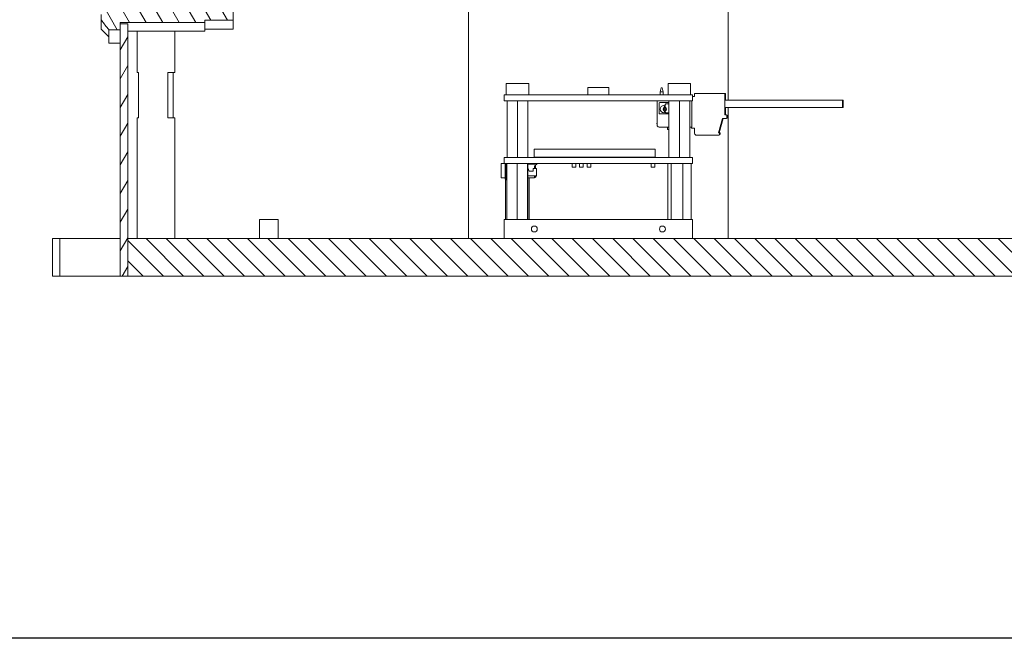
# Model space of a CAD drawing. Header units: millimetres. Extents: x 41 to 1655, y -379 to 1151.
# Tile 31 of 56: x 672 to 933, y 40 to 204. Entities that reach past the tile are written whole.
import ezdxf
from ezdxf.enums import TextEntityAlignment as Align

# ---------------------------------------------------------------- set-up
doc = ezdxf.new("R2010")
doc.units = ezdxf.units.MM
doc.header["$LTSCALE"] = 4
doc.layers.get('0').update_dxf_attribs({"lineweight": 15})
for name, color, linetype, lineweight in [('가시적 모서리(ISO)', 7, 'Continuous', 18), ('기호(ISO)', 7, 'Continuous', 25), ('스케치 형상(ISO)', 7, 'Continuous', 25)]:
    doc.layers.add(name, color=color, linetype=linetype, lineweight=lineweight)
doc.layers.add('해치', color=7, linetype='Continuous', lineweight=9, true_color=0xff8040)
doc.styles.add('HALGULFONT1_239', font='txt')
doc.styles.add('텍스트 스타일149', font='txt')
doc.styles.add('텍스트 스타일227', font='txt')
doc.styles.add('텍스트 스타일243', font='txt', dxfattribs={"width": 0.8})
doc.styles.add('텍스트 스타일278', font='txt')
doc.styles.add('텍스트 스타일299', font='txt')
doc.styles.add('텍스트 스타일412', font='txt')

# ---------------------------------------------------------------- blocks, each defined once
blk = doc.blocks.new('제목 블록 ISO')
at = {"layer": '스케치 형상(ISO)'}
blk.add_line((242.912, 3.571), (17.204, 3.571), dxfattribs=at)
for tag, height, style, p in [('TITLE', 2.788, '텍스트 스타일278', (358.94, 44.416)), ('CATEGORY', 2, '텍스트 스타일149', (372.423, 32.357))]:
    blk.add_attdef(tag, text='', height=height, dxfattribs=dict(style=style)).set_placement(p, align=Align.TOP_LEFT)
for tag, p, height, style in [('부품_번호_001', (372.109, 36.1), 1.994, '텍스트 스타일412'), ('시트_수_001', (349.118, 7.161), 1.88, 'HALGULFONT1_239'), ('시트_번호_001', (360.272, 7.206), 1.88, 'HALGULFONT1_239')]:
    blk.add_attdef(tag, p, '', height=height, dxfattribs=dict(style=style))
at = {"style": '텍스트 스타일243', "width": 0.8}
for tag, p in [('작성_날짜_001', (352.144, 16.273)), ('PROJECT_001', (379.465, 16.273))]:
    blk.add_attdef(tag, p, '', height=1.855, dxfattribs=at)
at = {"layer": '기호(ISO)', "color": 7}
for tag, p, height, style in [('STOCK_NUMBER_001', (54.959, 251.469), 2.801, '텍스트 스타일227'), ('STOCK_NUMBER_001', (278.29, 19.926), 2.5, '텍스트 스타일299'), ('질량\\P3;_001', (325.029, 14.773), 2, '텍스트 스타일149')]:
    blk.add_attdef(tag, p, '', height=height, dxfattribs=dict(at, style=style))
at = {"layer": '기호(ISO)', "color": 7, "style": '텍스트 스타일149'}
blk.add_attdef('재질', text='', height=2, dxfattribs=at).set_placement((295.49, 17.369), align=Align.TOP_LEFT)

msp = doc.modelspace()

# ---------------------------------------------------------------- hatches: boundary and pattern name
at = {"layer": '해치'}
h = msp.add_hatch(dxfattribs=at)
h.set_pattern_fill('ANSI31', color=256, scale=30.48, angle=14.99998, style=0)
h.set_pattern_definition([(60, (0, 0), (-3.299556, 1.905001), [])])
h.paths.add_polyline_path([(698.369, 190.498), (698.359, 190.498), (698.359, 136.111), (700.359, 136.111), (700.359, 146.111), (700.359, 203.086), (698.359, 203.086), (698.359, 201.489), (698.359, 190.64), (698.369, 190.64)])
h.paths.add_polyline_path([(698.359, 232.111), (698.359, 219.733), (698.359, 218.136), (700.359, 218.136), (700.359, 222.111), (700.359, 230.111), (700.359, 232.111)])
h = msp.add_hatch(dxfattribs=at)
h.set_pattern_fill('ANSI31', color=256, scale=30.48, angle=75.00018, style=0)
h.set_pattern_definition([(120.0002, (0, 0), (-3.299551, -1.90501), [])])
edge = h.paths.add_edge_path()
edge.add_line((720.859, 217.809), (698.359, 217.809))
edge.add_line((698.359, 217.809), (698.359, 218.136))
edge.add_line((698.359, 218.136), (698.359, 219.733))
edge.add_line((698.359, 219.733), (695.359, 219.733))
edge.add_line((695.359, 219.733), (695.359, 219.697))
edge.add_spline(control_points=[(695.359, 219.697), (694.195, 218.288), (693.359, 217.135)], knot_values=[0, 0, 0, 0.325096, 0.325096, 0.325096], weights=[1, 1.0083101, 1], degree=2, periodic=0)
edge.add_line((693.359, 217.135), (693.359, 215.666))
edge.add_line((693.359, 215.666), (693.459, 215.666))
edge.add_line((693.459, 215.666), (693.459, 212.563))
edge.add_line((693.459, 212.563), (693.359, 212.563))
edge.add_line((693.359, 212.563), (693.359, 208.659))
edge.add_line((693.359, 208.659), (693.459, 208.659))
edge.add_line((693.459, 208.659), (693.459, 205.555))
edge.add_line((693.459, 205.555), (693.359, 205.555))
edge.add_line((693.359, 205.555), (693.359, 204.087))
edge.add_spline(control_points=[(693.359, 204.087), (694.195, 202.934), (695.359, 201.524)], knot_values=[0, 0, 0, 0.325096, 0.325096, 0.325096], weights=[1, 1.0083101, 1], degree=2, periodic=0)
edge.add_line((695.359, 201.524), (695.359, 201.489))
edge.add_line((695.359, 201.489), (698.359, 201.489))
edge.add_line((698.359, 201.489), (698.359, 203.086))
edge.add_line((698.359, 203.086), (698.359, 203.413))
edge.add_line((698.359, 203.413), (720.859, 203.413))
edge.add_line((720.859, 203.413), (720.859, 204.087))
edge.add_line((720.859, 204.087), (728.359, 204.087))
edge.add_line((728.359, 204.087), (728.359, 217.135))
edge.add_line((728.359, 217.135), (720.859, 217.135))
edge.add_line((720.859, 217.135), (720.859, 217.809))
h = msp.add_hatch(dxfattribs=at)
h.set_pattern_fill('ANSI31', color=256, scale=30.48, angle=90.00021, style=0)
h.set_pattern_definition([(135.0002, (0, 0), (-2.694067, -2.694087), [])])
h.paths.add_polyline_path([(700.359, 136.111), (950.359, 136.111), (950.359, 146.111), (700.359, 146.111)])

# ---------------------------------------------------------------- linework, layer by layer
at = {"layer": '가시적 모서리(ISO)'}
for p, q in [((790.859, 146.111), (790.859, 222.111)), ((859.859, 222.111), (859.859, 182.829)), ((728.359, 204.087), (728.359, 217.135)), ((693.359, 205.555), (693.359, 204.087)), ((693.359, 201.611), (693.359, 204.087)), ((720.859, 203.413), (720.859, 204.087)), ((720.859, 204.087), (728.359, 204.087)), ((728.359, 201.611), (728.359, 204.087)), ((693.359, 201.611), (695.359, 199.611)), ((695.359, 201.524), (695.359, 201.489)), ((695.359, 201.489), (698.359, 201.489)), ((695.359, 201.084), (695.359, 201.489)), ((698.359, 201.489), (698.359, 203.413)), ((698.359, 203.413), (720.859, 203.413)), ((700.359, 203.086), (698.359, 203.086)), ((698.359, 203.086), (698.359, 190.64)), ((700.359, 136.111), (700.359, 203.086)), ((720.859, 201.111), (720.859, 203.413)), ((720.859, 201.611), (728.359, 201.611)), ((695.359, 197.909), (695.359, 201.084)), ((700.359, 201.111), (720.859, 201.111)), ((702.859, 201.111), (702.859, 190.111)), ((712.859, 201.111), (712.859, 190.111)), ((698.359, 197.909), (695.359, 197.909)), ((698.359, 190.64), (698.369, 190.64)), ((698.359, 190.498), (698.359, 190.64)), ((698.369, 190.498), (698.359, 190.498)), ((698.359, 190.498), (698.359, 136.111)), ((698.369, 190.64), (698.369, 190.498)), ((703.24, 190.111), (702.859, 190.111)), ((703.24, 190.111), (703.24, 178.111)), ((712.859, 190.111), (710.99, 190.111)), ((710.99, 178.111), (710.99, 190.111)), ((712.478, 190.111), (712.478, 178.111)), ((800.859, 187.211), (806.859, 187.211)), ((800.859, 184.211), (800.859, 187.211)), ((806.859, 184.211), (806.859, 187.211)), ((822.549, 186.211), (822.549, 184.211)), ((822.549, 186.211), (828.169, 186.211)), ((828.169, 186.211), (828.169, 184.211)), ((841.759, 185.061), (842.027, 186.061)), ((842.027, 186.061), (842.291, 186.061)), ((842.291, 186.061), (842.559, 185.061)), ((843.859, 187.211), (849.859, 187.211)), ((843.859, 184.211), (843.859, 187.211)), ((849.859, 184.211), (849.859, 187.211)), ((850.359, 184.211), (800.359, 184.211)), ((800.359, 182.611), (800.359, 184.211)), ((842.559, 185.061), (841.759, 185.061)), ((841.759, 185.061), (841.759, 184.211)), ((842.559, 184.211), (842.559, 185.061)), ((850.359, 182.611), (850.359, 184.211)), ((850.906, 183.811), (850.359, 183.811)), ((858.905, 184.611), (850.906, 184.611)), ((850.906, 183.811), (850.906, 184.611)), ((859.087, 184.611), (858.905, 184.611)), ((858.905, 178.911), (858.905, 184.611)), ((858.916, 183.747), (858.947, 183.747)), ((858.959, 183.747), (858.99, 183.747)), ((859.002, 183.747), (859.033, 183.747)), ((859.046, 183.747), (859.077, 183.747)), ((859.087, 184.611), (859.087, 182.829)), ((850.359, 182.611), (800.359, 182.611)), ((801.109, 167.611), (801.109, 182.611)), ((803.859, 167.611), (803.859, 182.611)), ((806.609, 167.611), (806.609, 182.611)), ((840.959, 176.161), (840.959, 182.611)), ((841.459, 181.95), (841.459, 179.372)), ((844.109, 182.161), (841.67, 182.161)), ((842.733, 181.388), (842.746, 181.388)), ((842.904, 181.23), (842.904, 180.99)), ((843.125, 181.678), (843.125, 180.99)), ((843.959, 181.836), (843.283, 181.836)), ((844.109, 167.611), (844.109, 182.611)), ((846.859, 167.611), (846.859, 182.611)), ((849.609, 167.611), (849.609, 182.611)), ((850.159, 182.611), (850.159, 175.761)), ((890.209, 180.829), (858.914, 180.829)), ((890.209, 182.829), (858.915, 182.829)), ((859.087, 180.829), (859.087, 178.911)), ((859.859, 180.829), (859.859, 146.111)), ((890.295, 182.829), (890.209, 182.829)), ((890.295, 180.829), (890.209, 180.829)), ((890.382, 182.829), (890.295, 182.829)), ((890.382, 180.829), (890.295, 180.829)), ((702.859, 178.111), (703.24, 178.111)), ((702.859, 178.111), (702.859, 146.111)), ((710.99, 178.111), (712.859, 178.111)), ((712.859, 178.111), (712.859, 146.111)), ((841.67, 179.161), (844.109, 179.161)), ((842.733, 179.486), (842.746, 179.486)), ((842.904, 179.644), (842.904, 179.884)), ((843.125, 179.884), (843.125, 179.644)), ((843.959, 179.486), (843.283, 179.486)), ((857.287, 174.111), (858.305, 177.911)), ((858.487, 177.911), (857.469, 174.111)), ((859.005, 177.911), (858.305, 177.911)), ((858.905, 178.911), (859.205, 178.911)), ((859.187, 177.911), (859.005, 177.911)), ((859.387, 178.911), (859.205, 178.911)), ((859.505, 178.611), (859.505, 178.411)), ((859.687, 178.411), (859.687, 178.611)), ((844.109, 175.661), (841.459, 175.661)), ((843.678, 175.661), (843.678, 175.111)), ((850.059, 175.661), (849.609, 175.661)), ((850.05, 175.553), (850.05, 175.411)), ((850.306, 175.411), (850.05, 175.411)), ((850.159, 175.661), (850.059, 175.661)), ((850.159, 175.661), (850.159, 175.761)), ((850.306, 175.411), (850.906, 175.411)), ((850.906, 175.411), (850.906, 174.011)), ((843.679, 175.011), (844.109, 175.011)), ((851.406, 173.511), (857.205, 173.511)), ((857.387, 173.511), (857.205, 173.511)), ((857.287, 174.111), (857.505, 174.111)), ((857.505, 174.111), (857.687, 174.111)), ((857.505, 174.111), (857.505, 173.811)), ((857.687, 173.811), (857.687, 174.111)), ((850.359, 167.611), (800.359, 167.611)), ((800.359, 166.011), (800.359, 167.611)), ((808.268, 169.847), (840.45, 169.847)), ((808.268, 169.847), (808.268, 167.688)), ((840.45, 167.688), (808.268, 167.688)), ((840.45, 167.688), (840.45, 169.847)), ((850.359, 166.011), (850.359, 167.611)), ((800.359, 166.011), (799.509, 166.011)), ((799.509, 166.011), (799.509, 165.511)), ((799.509, 164.72), (799.509, 165.511)), ((850.359, 166.011), (800.359, 166.011)), ((800.559, 164.111), (800.559, 166.011)), ((800.809, 166.011), (800.809, 164.011)), ((801.067, 151.111), (801.067, 166.011)), ((803.774, 151.111), (803.774, 166.011)), ((806.565, 151.111), (806.565, 166.011)), ((806.651, 151.111), (806.651, 166.011)), ((808.995, 165.861), (806.651, 165.861)), ((808.995, 165.711), (808.395, 165.364)), ((808.395, 165.364), (808.395, 164.711)), ((808.695, 164.711), (808.695, 165.538)), ((808.995, 165.861), (808.995, 166.011)), ((808.995, 165.711), (808.995, 165.861)), ((818.359, 165.011), (818.359, 166.011)), ((819.359, 165.011), (818.359, 165.011)), ((819.359, 165.011), (819.359, 166.011)), ((820.359, 165.011), (820.359, 166.011)), ((821.359, 165.011), (820.359, 165.011)), ((821.359, 165.011), (821.359, 166.011)), ((822.359, 165.011), (822.359, 166.011)), ((823.359, 165.011), (822.359, 165.011)), ((823.359, 165.011), (823.359, 166.011)), ((839.359, 165.011), (839.359, 166.011)), ((840.359, 165.011), (839.359, 165.011)), ((840.359, 165.011), (840.359, 166.011)), ((843.763, 151.111), (843.763, 166.011)), ((844.7, 151.111), (844.7, 166.011)), ((847.796, 151.111), (847.796, 166.011)), ((849.955, 151.111), (849.955, 166.011)), ((799.509, 164.273), (799.509, 164.72)), ((799.509, 164.049), (799.509, 164.273)), ((799.509, 164.049), (799.509, 163.602)), ((799.509, 162.711), (799.509, 163.602)), ((799.509, 162.711), (799.509, 162.211)), ((800.559, 162.211), (799.509, 162.211)), ((800.559, 161.811), (800.559, 164.111)), ((800.559, 164.111), (800.809, 164.111)), ((800.809, 164.011), (800.809, 161.711)), ((800.809, 164.011), (801.067, 164.011)), ((806.727, 164.711), (806.651, 164.711)), ((808.395, 162.711), (806.651, 162.711)), ((808.395, 162.211), (806.651, 162.211)), ((806.727, 164.711), (806.954, 163.994)), ((806.954, 163.994), (808.016, 163.994)), ((807.014, 151.111), (807.014, 162.211)), ((808.395, 164.711), (808.016, 164.711)), ((808.016, 163.994), (808.016, 164.711)), ((808.395, 164.711), (808.895, 164.711)), ((808.395, 162.211), (808.395, 162.711)), ((808.395, 162.711), (808.895, 162.711)), ((808.895, 164.711), (808.895, 162.711)), ((800.559, 161.811), (800.809, 161.811)), ((800.704, 151.111), (800.704, 161.811)), ((800.809, 161.711), (801.067, 161.711)), ((740.359, 151.111), (735.359, 151.111)), ((735.359, 146.111), (735.359, 151.111)), ((740.359, 146.111), (740.359, 151.111)), ((800.359, 151.111), (800.359, 146.111)), ((850.359, 151.111), (800.359, 151.111)), ((850.359, 151.111), (850.359, 146.111)), ((682.359, 146.111), (680.359, 146.111)), ((680.359, 146.111), (680.359, 136.111)), ((682.359, 146.111), (695.359, 146.111)), ((682.359, 136.111), (682.359, 146.111)), ((698.359, 146.111), (695.359, 146.111)), ((950.359, 146.111), (700.359, 146.111)), ((700.359, 146.111), (700.359, 136.111)), ((680.359, 136.111), (682.359, 136.111)), ((695.359, 136.111), (682.359, 136.111)), ((695.359, 136.111), (698.359, 136.111)), ((698.359, 136.111), (700.359, 136.111)), ((700.359, 136.111), (950.359, 136.111))]:
    msp.add_line(p, q, dxfattribs=at)
for centre, radius in [((843.014, 180.437), 0.228), ((808.359, 148.611), 0.784), ((842.359, 148.611), 0.784)]:
    msp.add_circle(centre, radius, dxfattribs=at)
for centre, radius, start, end in [((841.67, 181.95), 0.211, 90, 180), ((842.733, 180.437), 0.951, 90, 270), ((843.014, 180.437), 0.457, 115.88492, 244.11508), ((842.746, 181.23), 0.158, 0, 90), ((842.746, 180.99), 0.158, 295.88492, 0), ((843.283, 181.678), 0.158, 90, 180), ((843.283, 180.99), 0.158, 180, 244.11508), ((843.014, 180.437), 0.457, 295.88492, 64.11508), ((843.959, 181.678), 0.158, 18.62768, 90), ((841.67, 179.372), 0.211, 180, 270), ((842.746, 179.644), 0.158, 270, 0), ((842.746, 179.884), 0.158, 0, 64.11508), ((843.283, 179.884), 0.158, 115.88492, 180), ((843.283, 179.644), 0.158, 180, 270), ((843.959, 179.644), 0.158, 270, 341.37232), ((841.259, 176.661), 0.4, 138.59038, 221.40962), ((841.459, 176.161), 0.5, 180, 270), ((850.059, 175.761), 0.1, 270, 0), ((808.395, 162.711), 0.5, 270, 0), ((808.395, 162.711), 0.3, 270, 0)]:
    msp.add_arc(centre, radius, start, end, dxfattribs=at)
for centre, major_axis, ratio, start_param, end_param in [((859.141, 181.331), (0, 20), 0.0113629, 1.4497057, 1.6920935), ((846.712, 181.36), (-283.002, -75.825), 0.0029409, 1.6131462, 1.6132558), ((858.721, 181.331), (0, -20), 0.0113629, 1.6457665, 1.691887), ((859.185, 181.331), (0, 20), 0.0113629, 1.4497057, 1.4958261), ((846.755, 181.36), (-283.001, -75.825), 0.0029409, 1.6131462, 1.6132558), ((858.765, 181.331), (0, -20), 0.0113629, 1.6457665, 1.691887), ((859.228, 181.331), (0, 20), 0.0113629, 1.4497057, 1.4958261), ((846.798, 181.36), (-283.002, -75.825), 0.0029409, 1.6131462, 1.6132558), ((858.808, 181.331), (0, -20), 0.0113629, 1.6457665, 1.691887), ((859.271, 181.331), (0, 20), 0.0113629, 1.4497057, 1.4958261), ((846.841, 181.36), (-283.002, -75.825), 0.0029409, 1.6131462, 1.6132558), ((858.851, 181.331), (0, -20), 0.0113629, 1.6457665, 1.691887), ((858.721, 181.331), (0, -20), 0.0113629, 1.4494991, 1.5456937), ((859.185, 181.331), (0, 20), 0.0113629, 1.595899, 1.6920935), ((858.765, 181.331), (0, -20), 0.0113629, 1.4494991, 1.5456937), ((859.228, 181.331), (0, 20), 0.0113629, 1.595899, 1.6920935), ((858.808, 181.331), (0, -20), 0.0113629, 1.4494991, 1.5456937), ((859.271, 181.331), (0, 20), 0.0113629, 1.595899, 1.6920935), ((858.851, 181.331), (0, -20), 0.0113629, 1.4494991, 1.5456937), ((859.005, 178.411), (0, -0.5), 0.9999354, 0.000006, 1.5707963), ((859.187, 178.411), (0, -0.5), 0.9999354, 0, 1.5707903), ((859.205, 178.611), (0, 0.3), 0.9999354, 4.712389, 6.2831853), ((859.387, 178.611), (0, 0.3), 0.9999354, 4.712389, 6.2831853), ((850.306, 175.711), (0.05, -0.296), 0.999939, 4.712389, 6.1157372), ((843.679, 175.111), (0, -0.1), 0.0113629, 4.712419, 6.2831853), ((851.406, 174.011), (0, -0.5), 0.9999354, 4.712395, 6.2831853), ((857.205, 173.811), (0, -0.3), 0.9999354, 0.00001, 1.5707963), ((857.387, 173.811), (0, -0.3), 0.9999354, 0, 1.5707863)]:
    msp.add_ellipse(centre, major_axis=major_axis, ratio=ratio, start_param=start_param, end_param=end_param, dxfattribs=at)
for centre in [(890.209, 181.829), (890.295, 181.829), (890.382, 181.829)]:
    msp.add_ellipse(centre, major_axis=(0, -1), ratio=0.0227243, dxfattribs=at)
msp.add_rational_spline([(693.359, 204.087), (694.195, 202.934), (695.359, 201.524)], [1, 1.00831014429, 1], degree=2, dxfattribs=at)

# ---------------------------------------------------------------- block references
at = {"xscale": 4, "yscale": 4, "zscale": 4}
msp.add_blockref('제목 블록 ISO', (-28.061, 25.715), dxfattribs=at)

doc.saveas('drawing.dxf')
